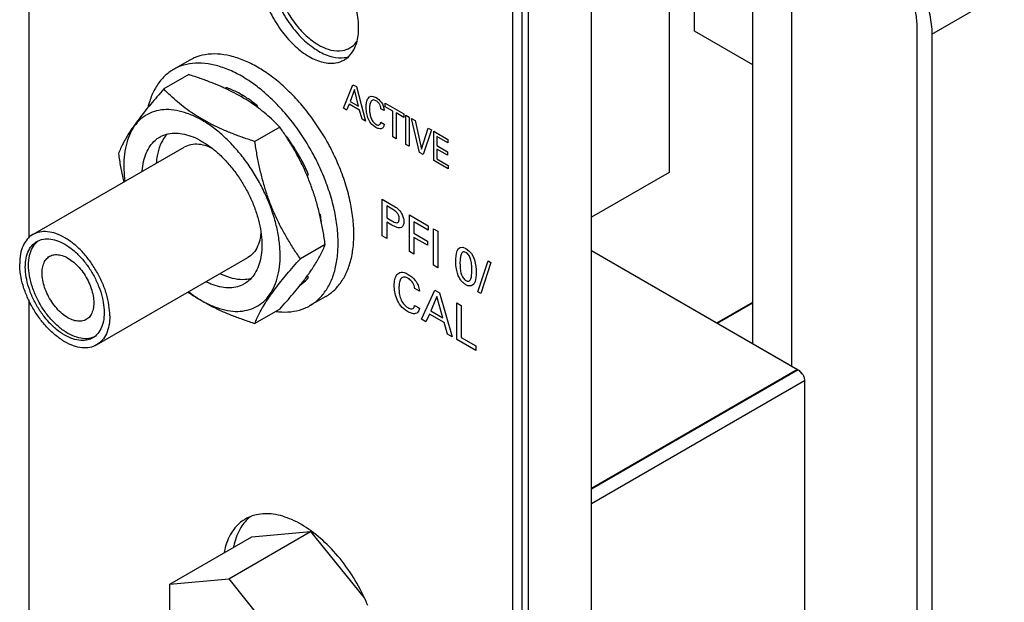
# Model space of a CAD drawing. Header units: inches. Extents: x 0 to 34, y 0 to 22.
# Tile 8 of 52: x 7.431 to 8.536, y 6.958 to 7.612. Entities that reach past the tile are written whole.
import ezdxf

# ---------------------------------------------------------------- set-up
doc = ezdxf.new("R2010")
doc.units = ezdxf.units.IN
doc.header["$LTSCALE"] = 1.87
doc.header["$MEASUREMENT"] = 0
doc.layers.get('0').update_dxf_attribs({"linetype": 'CONTINUOUS'})
doc.layers.add('DATUMCURVES', color=7, linetype='CONTINUOUS')

msp = doc.modelspace()

# ---------------------------------------------------------------- linework, layer by layer
at = {"color": 7, "linetype": 'CONTINUOUS'}
for p, q in [((7.4414, 8.4162), (7.4414, 7.3671)), ((8.0728, 4.5425), (8.0728, 8.1701)), ((8.0021, 4.5016), (8.0021, 8.1292)), ((7.995, 4.7858), (7.995, 8.1088)), ((7.9844, 4.7796), (7.9844, 8.1027)), ((8.2538, 7.2488), (8.2538, 7.9647)), ((8.2977, 7.2235), (8.2977, 7.9394)), ((8.16, 7.696), (8.16, 7.4408)), ((8.1884, 7.5994), (8.1884, 7.683)), ((8.4547, 7.596), (8.536, 7.643)), ((8.4377, 7.6058), (8.4377, 5.2365)), ((8.2538, 7.5616), (8.1884, 7.5994)), ((8.4547, 7.596), (8.4547, 5.2267)), ((7.6216, 7.5665), (7.6039, 7.5563)), ((7.621, 7.5505), (7.5931, 7.5344)), ((7.6627, 7.5361), (7.6627, 7.5345)), ((7.6804, 7.5277), (7.6804, 7.5254)), ((7.6981, 7.5137), (7.6981, 7.5156)), ((7.7231, 7.4916), (7.6952, 7.4754)), ((7.7304, 7.4815), (7.73, 7.4813)), ((7.4461, 7.3711), (7.6158, 7.4691)), ((7.7537, 7.4372), (7.7554, 7.4382)), ((8.16, 7.4408), (8.0728, 7.3905)), ((7.7688, 7.3932), (7.7677, 7.3938)), ((7.7741, 7.36), (7.7462, 7.3439)), ((8.0728, 7.3533), (8.3048, 7.2194)), ((8.0728, 7.3531), (8.3039, 7.2197)), ((7.5176, 7.2472), (7.6873, 7.3452)), ((7.7554, 7.3227), (7.7541, 7.325)), ((7.4414, 7.2979), (7.4414, 5.0932)), ((7.7746, 7.3015), (7.7569, 7.2913)), ((8.2136, 7.272), (8.2538, 7.2953)), ((8.2143, 7.2716), (8.2538, 7.2944)), ((7.7231, 7.2875), (7.6952, 7.2713)), ((8.3039, 7.2197), (8.0728, 7.0863)), ((8.3048, 7.2194), (8.0728, 7.0855)), ((8.3118, 7.2071), (8.0728, 7.0691)), ((8.3118, 7.2071), (8.3118, 5.5603)), ((7.6658, 6.9849), (7.7577, 7.038)), ((7.6916, 7.0321), (7.7577, 7.038)), ((7.7577, 7.038), (7.8176, 6.9635)), ((7.5997, 6.979), (7.6916, 7.0321)), ((7.5997, 6.979), (7.6658, 6.9849)), ((7.6658, 6.9849), (7.7319, 6.9027)), ((7.5997, 6.8909), (7.5997, 6.979))]:
    msp.add_line(p, q, dxfattribs=at)
for points, knots in [([(7.7168, 7.7028), (7.7158, 7.7023), (7.7112, 7.6992), (7.7043, 7.6904), (7.7002, 7.6749), (7.7005, 7.6566), (7.7051, 7.6367), (7.7136, 7.6167), (7.7254, 7.5981), (7.7395, 7.5824), (7.7504, 7.574), (7.756, 7.5708)], [0, 0, 0, 0, 0.020474, 0.10667, 0.206391, 0.323132, 0.454711, 0.595523, 0.738262, 0.875302, 1, 1, 1, 1]), ([(7.7162, 7.6968), (7.7138, 7.6921), (7.7108, 7.681), (7.7111, 7.6627), (7.7157, 7.6429), (7.7242, 7.6229), (7.736, 7.6043), (7.7501, 7.5885), (7.761, 7.5801), (7.7666, 7.5769)], [0, 0, 0, 0, 0.111628, 0.242309, 0.3896, 0.547225, 0.707009, 0.860412, 1, 1, 1, 1]), ([(7.7251, 7.696), (7.7237, 7.6944), (7.72, 7.6886), (7.7168, 7.6767), (7.7171, 7.6604), (7.7212, 7.6427), (7.7288, 7.6248), (7.7393, 7.6082), (7.7519, 7.5942), (7.7616, 7.5867), (7.7666, 7.5838)], [0, 0, 0, 0, 0.047982, 0.154254, 0.278664, 0.418888, 0.56895, 0.721067, 0.86711, 1, 1, 1, 1]), ([(7.8065, 7.5791), (7.8089, 7.5837), (7.8119, 7.5948), (7.8116, 7.6131), (7.807, 7.633), (7.7985, 7.653), (7.7867, 7.6716), (7.7746, 7.6851), (7.7664, 7.6919), (7.7636, 7.694)], [0, 0, 0, 0, 0.119328, 0.259023, 0.416473, 0.584971, 0.755776, 0.91976, 1, 1, 1, 1]), ([(8.4029, 7.6974), (8.4089, 7.6927), (8.4203, 7.6816), (8.4345, 7.6621), (8.4456, 7.6405), (8.4528, 7.6183), (8.4547, 7.6032), (8.4547, 7.596)], [0, 0, 0, 0, 0.196074, 0.404453, 0.614776, 0.816368, 1, 1, 1, 1]), ([(8.3999, 7.6799), (8.4043, 7.6764), (8.4126, 7.6683), (8.423, 7.6541), (8.4311, 7.6383), (8.4363, 7.6221), (8.4377, 7.6111), (8.4377, 7.6058)], [0, 0, 0, 0, 0.196074, 0.404453, 0.614776, 0.816368, 1, 1, 1, 1]), ([(7.7689, 7.5826), (7.7726, 7.5806), (7.7805, 7.5774), (7.7921, 7.5765), (7.7991, 7.5789), (7.8017, 7.5804)], [0, 0, 0, 0, 0.36633, 0.743812, 1, 1, 1, 1]), ([(7.8017, 7.5804), (7.8025, 7.5809), (7.8056, 7.5829), (7.8082, 7.5857), (7.8098, 7.588)], [0, 0, 0, 0, 0.255702, 1, 1, 1, 1]), ([(7.6981, 7.5589), (7.6931, 7.5618), (7.6832, 7.5667), (7.6681, 7.5718), (7.6535, 7.574), (7.6397, 7.5734), (7.6291, 7.5704), (7.6234, 7.5675), (7.6216, 7.5665)], [0, 0, 0, 0, 0.213689, 0.411045, 0.59288, 0.761645, 0.921565, 1, 1, 1, 1]), ([(7.756, 7.5708), (7.7609, 7.5679), (7.7706, 7.5637), (7.7846, 7.5625), (7.7924, 7.5653), (7.7953, 7.5669)], [0, 0, 0, 0, 0.411782, 0.762187, 1, 1, 1, 1]), ([(7.7666, 7.5769), (7.7715, 7.5741), (7.7808, 7.57), (7.7911, 7.569), (7.7955, 7.5696)], [0, 0, 0, 0, 0.561498, 1, 1, 1, 1]), ([(7.7953, 7.5669), (7.7962, 7.5674), (7.8003, 7.5701), (7.8036, 7.574), (7.8055, 7.5773)], [0, 0, 0, 0, 0.218814, 1, 1, 1, 1]), ([(7.6039, 7.5563), (7.6021, 7.5552), (7.5967, 7.5517), (7.5888, 7.544), (7.5814, 7.5324), (7.5774, 7.522), (7.5757, 7.5157), (7.5753, 7.5141)], [0, 0, 0, 0, 0.12044, 0.366296, 0.625743, 0.905281, 1, 1, 1, 1]), ([(7.6804, 7.5487), (7.6754, 7.5516), (7.6655, 7.5565), (7.6504, 7.5615), (7.6358, 7.5638), (7.622, 7.5632), (7.6114, 7.5602), (7.6057, 7.5573), (7.6039, 7.5563)], [0, 0, 0, 0, 0.213689, 0.411045, 0.59288, 0.761645, 0.921565, 1, 1, 1, 1]), ([(7.7746, 7.3015), (7.7764, 7.3025), (7.7817, 7.3061), (7.7896, 7.3138), (7.797, 7.3254), (7.8024, 7.3391), (7.8056, 7.3548), (7.8066, 7.3719), (7.8054, 7.3903), (7.8021, 7.4096), (7.7967, 7.4294), (7.7893, 7.4492), (7.7801, 7.4688), (7.7692, 7.4876), (7.7569, 7.5054), (7.7434, 7.5217), (7.729, 7.5363), (7.714, 7.5488), (7.7034, 7.5558), (7.6981, 7.5589)], [0, 0, 0, 0, 0.020635, 0.062756, 0.107207, 0.155099, 0.20708, 0.263363, 0.323804, 0.387982, 0.455267, 0.524874, 0.595915, 0.66744, 0.738482, 0.80809, 0.875376, 0.939557, 1, 1, 1, 1]), ([(7.6574, 7.537), (7.6537, 7.5386), (7.6459, 7.5418), (7.6338, 7.5463), (7.6253, 7.5491), (7.621, 7.5505)], [0, 0, 0, 0, 0.31153, 0.650212, 1, 1, 1, 1]), ([(7.7029, 7.5329), (7.7006, 7.5349), (7.6934, 7.5405), (7.6857, 7.5456), (7.6804, 7.5487)], [0, 0, 0, 0, 0.329762, 1, 1, 1, 1]), ([(7.5931, 7.5344), (7.5905, 7.5315), (7.5854, 7.5258), (7.5782, 7.5173), (7.5714, 7.5091), (7.5653, 7.5013), (7.5598, 7.4937), (7.555, 7.4866), (7.5508, 7.4799), (7.5474, 7.4736), (7.5445, 7.4676), (7.5428, 7.4637), (7.5421, 7.4618)], [0, 0, 0, 0, 0.131535, 0.256411, 0.375245, 0.487409, 0.592025, 0.688511, 0.776787, 0.857321, 0.931151, 1, 1, 1, 1]), ([(7.6952, 7.4754), (7.6909, 7.4768), (7.6824, 7.4796), (7.6701, 7.4842), (7.6582, 7.4891), (7.647, 7.4944), (7.6363, 7.5002), (7.6263, 7.5063), (7.6171, 7.5128), (7.6085, 7.5197), (7.6005, 7.5268), (7.5955, 7.5318), (7.5931, 7.5344)], [0, 0, 0, 0, 0.11372, 0.22383, 0.331282, 0.435995, 0.537611, 0.635875, 0.730759, 0.822504, 0.911766, 1, 1, 1, 1]), ([(7.68, 7.5256), (7.6765, 7.5276), (7.6692, 7.5315), (7.6618, 7.535), (7.658, 7.5367)], [0, 0, 0, 0, 0.492494, 1, 1, 1, 1]), ([(7.6981, 7.5156), (7.6943, 7.5187), (7.6867, 7.5243), (7.6748, 7.5312), (7.6667, 7.5347), (7.6627, 7.5361)], [0, 0, 0, 0, 0.35488, 0.688687, 1, 1, 1, 1]), ([(7.7231, 7.4916), (7.7207, 7.4941), (7.7157, 7.4991), (7.7077, 7.5062), (7.6992, 7.5131), (7.6901, 7.5195), (7.6837, 7.5234), (7.6806, 7.5253)], [0, 0, 0, 0, 0.193185, 0.388623, 0.589495, 0.79724, 1, 1, 1, 1]), ([(7.7569, 7.2913), (7.7587, 7.2923), (7.764, 7.2959), (7.7719, 7.3035), (7.7794, 7.3152), (7.7847, 7.3289), (7.7879, 7.3445), (7.7889, 7.3617), (7.7878, 7.3801), (7.7844, 7.3994), (7.779, 7.4192), (7.7716, 7.439), (7.7624, 7.4585), (7.7515, 7.4774), (7.7392, 7.4952), (7.7257, 7.5115), (7.7159, 7.5214), (7.7109, 7.526)], [0, 0, 0, 0, 0.023572, 0.071691, 0.12247, 0.17718, 0.236561, 0.300857, 0.369903, 0.443218, 0.520081, 0.599598, 0.680753, 0.762461, 0.843617, 0.923134, 1, 1, 1, 1]), ([(7.6797, 7.4604), (7.6761, 7.4648), (7.6687, 7.4732), (7.6569, 7.4845), (7.6446, 7.4941), (7.6321, 7.5017), (7.6197, 7.5072), (7.6075, 7.5106), (7.5959, 7.5116), (7.585, 7.5103), (7.5751, 7.5067), (7.5665, 7.5007), (7.5594, 7.4926), (7.554, 7.4825), (7.5502, 7.4709), (7.5482, 7.4577), (7.548, 7.4442), (7.5488, 7.4351), (7.5494, 7.4308)], [0, 0, 0, 0, 0.082305, 0.161509, 0.236729, 0.307288, 0.372784, 0.433175, 0.488881, 0.540858, 0.59061, 0.640029, 0.691071, 0.745397, 0.804152, 0.867927, 0.936824, 1, 1, 1, 1]), ([(7.5688, 7.4419), (7.5688, 7.4421), (7.5691, 7.4459), (7.57, 7.4529), (7.5729, 7.4624), (7.5773, 7.4705), (7.5825, 7.4764), (7.5865, 7.4793), (7.5883, 7.4803)], [0, 0, 0, 0, 0.013109, 0.252032, 0.471335, 0.673272, 0.862453, 1, 1, 1, 1]), ([(7.5883, 7.4803), (7.5889, 7.4807), (7.592, 7.4823), (7.5981, 7.4844), (7.6069, 7.4851), (7.6164, 7.4838), (7.6262, 7.4807), (7.6326, 7.4775), (7.6358, 7.4756)], [0, 0, 0, 0, 0.041003, 0.207311, 0.382232, 0.570946, 0.776516, 1, 1, 1, 1]), ([(7.7537, 7.4372), (7.7529, 7.4393), (7.7501, 7.4457), (7.745, 7.4561), (7.7382, 7.4683), (7.7331, 7.4766), (7.7303, 7.4809), (7.7301, 7.4813)], [0, 0, 0, 0, 0.136109, 0.416476, 0.693969, 0.969604, 1, 1, 1, 1]), ([(7.7554, 7.4382), (7.7532, 7.4433), (7.7484, 7.4534), (7.74, 7.4678), (7.7337, 7.4771), (7.7304, 7.4815)], [0, 0, 0, 0, 0.332689, 0.667309, 1, 1, 1, 1]), ([(7.5889, 7.4713), (7.5873, 7.4675), (7.5855, 7.4608), (7.5847, 7.454), (7.5845, 7.4512)], [0, 0, 0, 0, 0.594557, 1, 1, 1, 1]), ([(7.6481, 7.4674), (7.646, 7.4684), (7.6409, 7.4706), (7.6326, 7.4726), (7.6236, 7.4724), (7.6182, 7.4704), (7.6158, 7.4691)], [0, 0, 0, 0, 0.206114, 0.495896, 0.756535, 1, 1, 1, 1]), ([(7.6358, 7.4756), (7.6393, 7.4736), (7.6462, 7.469), (7.6559, 7.4608), (7.6652, 7.4511), (7.6739, 7.4403), (7.6817, 7.4286), (7.6885, 7.4162), (7.6942, 7.4034), (7.6985, 7.3905), (7.7015, 7.3778), (7.703, 7.3655), (7.7031, 7.3539), (7.7017, 7.3432), (7.6987, 7.3337), (7.6944, 7.3256), (7.6891, 7.3197), (7.6851, 7.3168), (7.6833, 7.3158)], [0, 0, 0, 0, 0.063419, 0.13091, 0.201734, 0.274971, 0.349587, 0.424482, 0.498542, 0.570695, 0.639956, 0.705487, 0.766665, 0.823155, 0.875005, 0.92275, 0.967479, 1, 1, 1, 1]), ([(7.7462, 7.3439), (7.7435, 7.3477), (7.7383, 7.3554), (7.7311, 7.3672), (7.7243, 7.3794), (7.7181, 7.392), (7.7126, 7.4051), (7.7078, 7.4186), (7.7037, 7.4324), (7.7003, 7.4465), (7.6974, 7.4609), (7.6959, 7.4705), (7.6952, 7.4754)], [0, 0, 0, 0, 0.097551, 0.194509, 0.292119, 0.390741, 0.490364, 0.590844, 0.691981, 0.793613, 0.895912, 1, 1, 1, 1]), ([(7.5421, 7.4618), (7.5428, 7.4569), (7.5443, 7.4472), (7.5465, 7.4366), (7.5477, 7.4309), (7.548, 7.4299)], [0, 0, 0, 0, 0.45768, 0.907494, 1, 1, 1, 1]), ([(7.621, 7.3068), (7.6231, 7.3052), (7.6292, 7.3007), (7.6395, 7.2944), (7.652, 7.2889), (7.6641, 7.2855), (7.6758, 7.2845), (7.6866, 7.2858), (7.6965, 7.2894), (7.7051, 7.2954), (7.7122, 7.3035), (7.7177, 7.3136), (7.7214, 7.3252), (7.7235, 7.3384), (7.7237, 7.3526), (7.7221, 7.3678), (7.7189, 7.3836), (7.7139, 7.3997), (7.7074, 7.4157), (7.6995, 7.4314), (7.6903, 7.4464), (7.6833, 7.4559), (7.6797, 7.4604)], [0, 0, 0, 0, 0.02965, 0.083483, 0.133453, 0.179529, 0.222029, 0.261685, 0.299643, 0.337347, 0.37629, 0.417738, 0.462565, 0.511222, 0.563787, 0.620037, 0.679519, 0.741606, 0.805547, 0.870511, 0.935622, 1, 1, 1, 1]), ([(7.7741, 7.36), (7.7734, 7.3649), (7.7719, 7.3746), (7.769, 7.389), (7.7656, 7.4031), (7.7615, 7.4169), (7.7574, 7.4282), (7.7547, 7.4349), (7.7537, 7.4372)], [0, 0, 0, 0, 0.185414, 0.367641, 0.54868, 0.728838, 0.907825, 1, 1, 1, 1]), ([(7.4461, 7.3711), (7.4437, 7.3697), (7.4393, 7.366), (7.4346, 7.3583), (7.4318, 7.3489), (7.4313, 7.342), (7.4313, 7.3383)], [0, 0, 0, 0, 0.217736, 0.450925, 0.710186, 1, 1, 1, 1]), ([(7.5324, 7.28), (7.5324, 7.284), (7.5317, 7.2923), (7.5288, 7.3048), (7.5241, 7.3175), (7.5178, 7.3299), (7.5102, 7.3415), (7.5016, 7.3519), (7.4922, 7.3607), (7.4823, 7.3676), (7.4725, 7.3723), (7.4629, 7.3746), (7.4539, 7.3744), (7.4485, 7.3724), (7.4461, 7.3711)], [0, 0, 0, 0, 0.084108, 0.17486, 0.270387, 0.3684, 0.466414, 0.561942, 0.652697, 0.736808, 0.813078, 0.881308, 0.942676, 1, 1, 1, 1]), ([(7.702, 7.3739), (7.7018, 7.3716), (7.7012, 7.3661), (7.6988, 7.358), (7.6941, 7.3503), (7.6897, 7.3466), (7.6873, 7.3452)], [0, 0, 0, 0, 0.203579, 0.494321, 0.755825, 1, 1, 1, 1]), ([(7.4819, 7.2581), (7.4786, 7.26), (7.4722, 7.2645), (7.4635, 7.2729), (7.4556, 7.2828), (7.4488, 7.2938), (7.4434, 7.3055), (7.4396, 7.3173), (7.4376, 7.3288), (7.4375, 7.3395), (7.4393, 7.349), (7.4431, 7.3568), (7.4473, 7.3612), (7.4501, 7.363), (7.4506, 7.3633)], [0, 0, 0, 0, 0.089982, 0.187397, 0.289916, 0.394706, 0.498733, 0.599028, 0.692971, 0.778608, 0.855041, 0.922928, 0.984946, 1, 1, 1, 1]), ([(7.4854, 7.2602), (7.4819, 7.2622), (7.4751, 7.2671), (7.4658, 7.2762), (7.4575, 7.2871), (7.4506, 7.2991), (7.4454, 7.3117), (7.442, 7.3243), (7.4408, 7.3363), (7.4418, 7.3471), (7.445, 7.3562), (7.4487, 7.3611), (7.4508, 7.363)], [0, 0, 0, 0, 0.099961, 0.208564, 0.322766, 0.4389, 0.553101, 0.661702, 0.761658, 0.851048, 0.929711, 1, 1, 1, 1]), ([(7.4506, 7.3633), (7.4523, 7.3642), (7.4566, 7.366), (7.4642, 7.3665), (7.4731, 7.3646), (7.4789, 7.3619), (7.4819, 7.3602)], [0, 0, 0, 0, 0.173516, 0.418536, 0.691973, 1, 1, 1, 1]), ([(7.4819, 7.3602), (7.4851, 7.3583), (7.4915, 7.3538), (7.5002, 7.3454), (7.5081, 7.3355), (7.5149, 7.3245), (7.5203, 7.3128), (7.5241, 7.301), (7.5261, 7.2895), (7.5262, 7.2788), (7.5244, 7.2693), (7.5206, 7.2615), (7.5164, 7.2571), (7.5137, 7.2553), (7.5131, 7.255)], [0, 0, 0, 0, 0.089982, 0.187397, 0.289916, 0.394706, 0.498733, 0.599028, 0.692971, 0.778608, 0.855041, 0.922928, 0.984946, 1, 1, 1, 1]), ([(7.7671, 7.345), (7.7677, 7.3462), (7.7693, 7.3492), (7.7718, 7.3542), (7.7734, 7.3581), (7.7741, 7.36)], [0, 0, 0, 0, 0.233191, 0.629983, 1, 1, 1, 1]), ([(7.4854, 7.2777), (7.4831, 7.279), (7.4786, 7.2823), (7.4726, 7.2883), (7.4671, 7.2954), (7.4626, 7.3033), (7.4591, 7.3115), (7.457, 7.3198), (7.4562, 7.3276), (7.4568, 7.3347), (7.4589, 7.3407), (7.4619, 7.3446), (7.4641, 7.3462), (7.4649, 7.3467)], [0, 0, 0, 0, 0.096719, 0.201801, 0.3123, 0.424669, 0.535167, 0.640246, 0.736962, 0.823453, 0.899565, 0.967575, 1, 1, 1, 1]), ([(7.4649, 7.3467), (7.4657, 7.3471), (7.4682, 7.3483), (7.4731, 7.3489), (7.4793, 7.3477), (7.4834, 7.3458), (7.4854, 7.3447)], [0, 0, 0, 0, 0.123348, 0.381877, 0.671212, 1, 1, 1, 1]), ([(7.5176, 7.2472), (7.5152, 7.2459), (7.5098, 7.2439), (7.5008, 7.2437), (7.4912, 7.246), (7.4814, 7.2507), (7.4716, 7.2576), (7.4622, 7.2664), (7.4535, 7.2768), (7.4459, 7.2884), (7.4396, 7.3008), (7.4349, 7.3135), (7.432, 7.326), (7.4313, 7.3343), (7.4313, 7.3383)], [0, 0, 0, 0, 0.057324, 0.118692, 0.186922, 0.263192, 0.347303, 0.438058, 0.533586, 0.6316, 0.729613, 0.82514, 0.915892, 1, 1, 1, 1]), ([(7.4854, 7.3447), (7.4877, 7.3433), (7.4922, 7.3401), (7.4982, 7.3341), (7.5037, 7.327), (7.5082, 7.3191), (7.5117, 7.3108), (7.5138, 7.3026), (7.5146, 7.2947), (7.514, 7.2876), (7.5119, 7.2816), (7.5089, 7.2777), (7.5067, 7.2761), (7.5059, 7.2757)], [0, 0, 0, 0, 0.096719, 0.201801, 0.3123, 0.424669, 0.535167, 0.640246, 0.736962, 0.823453, 0.899565, 0.967575, 1, 1, 1, 1]), ([(7.6952, 7.2713), (7.6959, 7.2732), (7.6975, 7.2771), (7.7004, 7.2831), (7.7039, 7.2894), (7.7081, 7.2962), (7.7129, 7.3033), (7.7184, 7.3108), (7.7245, 7.3187), (7.7313, 7.3268), (7.7385, 7.3353), (7.7436, 7.341), (7.7462, 7.3439)], [0, 0, 0, 0, 0.068849, 0.142679, 0.223213, 0.311489, 0.407975, 0.512591, 0.624755, 0.743589, 0.868465, 1, 1, 1, 1]), ([(7.7593, 7.3324), (7.76, 7.3334), (7.762, 7.3365), (7.7639, 7.3396), (7.7652, 7.3417)], [0, 0, 0, 0, 0.334419, 1, 1, 1, 1]), ([(7.6904, 7.3214), (7.6875, 7.3207), (7.6806, 7.32), (7.6694, 7.3216), (7.6611, 7.3247), (7.6567, 7.3268), (7.6561, 7.3271)], [0, 0, 0, 0, 0.2534, 0.582586, 0.9485, 1, 1, 1, 1]), ([(7.7488, 7.3179), (7.7495, 7.3188), (7.7513, 7.3212), (7.7531, 7.3236), (7.7541, 7.325)], [0, 0, 0, 0, 0.40982, 1, 1, 1, 1]), ([(7.7541, 7.325), (7.7549, 7.3261), (7.7567, 7.3285), (7.7584, 7.331), (7.7593, 7.3324)], [0, 0, 0, 0, 0.454223, 1, 1, 1, 1]), ([(7.6833, 7.3158), (7.6827, 7.3154), (7.6797, 7.3138), (7.6736, 7.3117), (7.6647, 7.311), (7.6553, 7.3123), (7.6471, 7.3149), (7.6422, 7.3171), (7.6404, 7.318)], [0, 0, 0, 0, 0.045785, 0.231485, 0.426803, 0.637522, 0.867062, 1, 1, 1, 1]), ([(7.7464, 7.3148), (7.747, 7.3152), (7.7503, 7.3175), (7.7533, 7.3202), (7.7554, 7.3227)], [0, 0, 0, 0, 0.179509, 1, 1, 1, 1]), ([(7.6203, 7.3065), (7.6223, 7.3051), (7.6275, 7.3015), (7.6363, 7.2961), (7.647, 7.2903), (7.6582, 7.285), (7.6701, 7.2801), (7.6824, 7.2755), (7.6909, 7.2727), (7.6952, 7.2713)], [0, 0, 0, 0, 0.087182, 0.228243, 0.374116, 0.524435, 0.678686, 0.836751, 1, 1, 1, 1]), ([(7.7231, 7.2875), (7.7257, 7.2904), (7.7308, 7.2961), (7.738, 7.3045), (7.7427, 7.3101), (7.7449, 7.3129)], [0, 0, 0, 0, 0.35053, 0.683315, 1, 1, 1, 1]), ([(7.719, 7.2848), (7.7211, 7.2845), (7.7277, 7.2839), (7.7387, 7.2844), (7.7493, 7.2874), (7.7551, 7.2902), (7.7569, 7.2913)], [0, 0, 0, 0, 0.162231, 0.509514, 0.838598, 1, 1, 1, 1]), ([(7.5324, 7.28), (7.5324, 7.2763), (7.5319, 7.2694), (7.5291, 7.26), (7.5244, 7.2523), (7.52, 7.2486), (7.5176, 7.2472)], [0, 0, 0, 0, 0.289814, 0.549075, 0.782264, 1, 1, 1, 1]), ([(7.5059, 7.2757), (7.5051, 7.2752), (7.5026, 7.2741), (7.4977, 7.2735), (7.4915, 7.2747), (7.4874, 7.2765), (7.4854, 7.2777)], [0, 0, 0, 0, 0.123348, 0.381877, 0.671212, 1, 1, 1, 1]), ([(7.5131, 7.255), (7.5115, 7.2541), (7.5072, 7.2523), (7.4995, 7.2518), (7.4906, 7.2537), (7.4848, 7.2564), (7.4819, 7.2581)], [0, 0, 0, 0, 0.173516, 0.418536, 0.691973, 1, 1, 1, 1]), ([(7.5129, 7.2554), (7.5103, 7.2545), (7.5042, 7.2537), (7.4947, 7.2555), (7.4885, 7.2584), (7.4854, 7.2602)], [0, 0, 0, 0, 0.294953, 0.624976, 1, 1, 1, 1]), ([(8.3039, 7.2197), (8.3044, 7.2194), (8.3053, 7.2187), (8.3062, 7.218), (8.3066, 7.2175)], [0, 0, 0, 0, 0.481003, 1, 1, 1, 1]), ([(8.3061, 7.2184), (8.3066, 7.218), (8.3075, 7.2172), (8.3083, 7.2162), (8.3087, 7.2157)], [0, 0, 0, 0, 0.487189, 1, 1, 1, 1]), ([(8.3066, 7.2175), (8.307, 7.2171), (8.3079, 7.2161), (8.3086, 7.215), (8.3089, 7.2144)], [0, 0, 0, 0, 0.493578, 1, 1, 1, 1]), ([(8.3087, 7.2157), (8.3091, 7.2152), (8.3098, 7.2141), (8.3104, 7.213), (8.3106, 7.2124)], [0, 0, 0, 0, 0.500001, 1, 1, 1, 1]), ([(8.3106, 7.2124), (8.3109, 7.2118), (8.3113, 7.2106), (8.3117, 7.2089), (8.3118, 7.2077), (8.3118, 7.2071)], [0, 0, 0, 0, 0.353295, 0.688935, 1, 1, 1, 1]), ([(7.6846, 7.0519), (7.6834, 7.0512), (7.6771, 7.0472), (7.6675, 7.0363), (7.6625, 7.0232), (7.6608, 7.0155), (7.6606, 7.0144)], [0, 0, 0, 0, 0.094531, 0.487349, 0.927463, 1, 1, 1, 1]), ([(7.7582, 7.0386), (7.7581, 7.0387), (7.7513, 7.0436), (7.7378, 7.0516), (7.7169, 7.0582), (7.6986, 7.058), (7.6884, 7.0541), (7.6846, 7.0519)], [0, 0, 0, 0, 0.006887, 0.319449, 0.593299, 0.833074, 1, 1, 1, 1]), ([(7.6795, 7.0425), (7.6759, 7.0367), (7.6731, 7.0293), (7.6714, 7.0217), (7.6712, 7.0206)], [0, 0, 0, 0, 0.858506, 1, 1, 1, 1]), ([(7.8219, 6.9549), (7.8194, 6.9611), (7.8122, 6.9763), (7.7981, 6.9989), (7.7796, 7.021), (7.7655, 7.0333), (7.7582, 7.0386)], [0, 0, 0, 0, 0.190366, 0.473382, 0.748256, 1, 1, 1, 1])]:
    msp.add_open_spline(points, degree=3, knots=knots, dxfattribs=at)
for points in [[(7.7666, 7.5838), (7.7674, 7.5834), (7.7682, 7.583), (7.7689, 7.5826)], [(7.8055, 7.5773), (7.8059, 7.5779), (7.8062, 7.5785), (7.8065, 7.5791)], [(7.7955, 7.5696), (7.7959, 7.5696), (7.7963, 7.5697), (7.7967, 7.5697)], [(7.7967, 7.5697), (7.7977, 7.5699), (7.7988, 7.5702), (7.7999, 7.5705)], [(7.658, 7.5367), (7.6578, 7.5368), (7.6576, 7.5369), (7.6574, 7.537)], [(7.6806, 7.5253), (7.6804, 7.5254), (7.6802, 7.5255), (7.68, 7.5256)], [(7.7091, 7.5276), (7.7071, 7.5294), (7.705, 7.5312), (7.7029, 7.5329)], [(7.7109, 7.526), (7.7103, 7.5266), (7.7097, 7.5271), (7.7091, 7.5276)], [(7.7301, 7.4813), (7.7278, 7.4848), (7.7255, 7.4882), (7.7231, 7.4916)], [(7.5944, 7.4809), (7.5922, 7.478), (7.5903, 7.4747), (7.5889, 7.4713)], [(7.5972, 7.4841), (7.5962, 7.4831), (7.5953, 7.482), (7.5944, 7.4809)], [(7.7698, 7.3854), (7.7695, 7.388), (7.7692, 7.3906), (7.7688, 7.3932)], [(7.4508, 7.363), (7.4513, 7.3633), (7.4517, 7.3637), (7.4521, 7.364)], [(7.7652, 7.3417), (7.7653, 7.3418), (7.7653, 7.342), (7.7654, 7.3422)], [(7.7654, 7.3422), (7.766, 7.3431), (7.7665, 7.3441), (7.7671, 7.345)], [(7.7449, 7.3129), (7.7462, 7.3145), (7.7475, 7.3162), (7.7488, 7.3179)], [(7.7496, 7.3188), (7.7505, 7.319), (7.7514, 7.3192), (7.7523, 7.3195)], [(7.515, 7.2562), (7.5143, 7.2559), (7.5136, 7.2556), (7.5129, 7.2554)], [(8.3048, 7.2194), (8.3053, 7.2191), (8.3057, 7.2188), (8.3061, 7.2184)], [(7.6898, 7.0544), (7.6857, 7.051), (7.6822, 7.0469), (7.6795, 7.0425)]]:
    msp.add_open_spline(points, degree=3, dxfattribs=at)
at = {"layer": 'DATUMCURVES', "color": 40, "linetype": 'CONTINUOUS'}
for points in [[(7.7945, 7.5127, 2.8006), (7.7945, 7.5127, 2.8006), (7.8052, 7.5392, 2.8325), (7.8052, 7.5392, 2.8325)], [(7.8052, 7.5392, 2.8325), (7.8052, 7.5392, 2.8325), (7.809, 7.5371, 2.8356), (7.809, 7.5371, 2.8356)], [(7.809, 7.5371, 2.8356), (7.809, 7.5371, 2.8356), (7.8193, 7.4983, 2.8209), (7.8193, 7.4983, 2.8209)], [(7.8069, 7.5337, 2.8308), (7.8069, 7.5337, 2.8308), (7.802, 7.5205, 2.8154), (7.802, 7.5205, 2.8154)], [(7.8116, 7.515, 2.8232), (7.8116, 7.515, 2.8232), (7.8069, 7.5337, 2.8308), (7.8069, 7.5337, 2.8308)], [(7.7981, 7.5106, 2.8036), (7.7981, 7.5106, 2.8036), (7.7945, 7.5127, 2.8006), (7.7945, 7.5127, 2.8006)], [(7.8009, 7.5175, 2.8118), (7.8009, 7.5175, 2.8118), (7.7981, 7.5106, 2.8036), (7.7981, 7.5106, 2.8036)], [(7.8127, 7.5107, 2.8215), (7.8127, 7.5107, 2.8215), (7.8009, 7.5175, 2.8118), (7.8009, 7.5175, 2.8118)], [(7.802, 7.5205, 2.8154), (7.802, 7.5205, 2.8154), (7.8116, 7.515, 2.8232), (7.8116, 7.515, 2.8232)], [(7.8404, 7.5101, 2.855), (7.8404, 7.5101, 2.855), (7.8366, 7.5123, 2.8519), (7.8366, 7.5123, 2.8519)], [(7.8415, 7.5144, 2.8594), (7.8415, 7.5144, 2.8594), (7.8415, 7.5183, 2.8622), (7.8415, 7.5183, 2.8622)], [(7.8415, 7.5183, 2.8622), (7.8415, 7.5183, 2.8622), (7.8621, 7.5064, 2.879), (7.8621, 7.5064, 2.879)], [(7.8501, 7.5095, 2.8664), (7.8501, 7.5095, 2.8664), (7.8415, 7.5144, 2.8594), (7.8415, 7.5144, 2.8594)], [(7.8155, 7.5006, 2.8177), (7.8155, 7.5006, 2.8177), (7.8127, 7.5107, 2.8215), (7.8127, 7.5107, 2.8215)], [(7.8501, 7.4806, 2.846), (7.8501, 7.4806, 2.846), (7.8501, 7.5095, 2.8664), (7.8501, 7.5095, 2.8664)], [(7.8621, 7.5025, 2.8763), (7.8621, 7.5025, 2.8763), (7.8536, 7.5075, 2.8693), (7.8536, 7.5075, 2.8693)], [(7.8536, 7.5075, 2.8693), (7.8536, 7.5075, 2.8693), (7.8536, 7.4786, 2.8488), (7.8536, 7.4786, 2.8488)], [(7.8621, 7.5064, 2.879), (7.8621, 7.5064, 2.879), (7.8621, 7.5025, 2.8763), (7.8621, 7.5025, 2.8763)], [(7.8646, 7.5049, 2.881), (7.8646, 7.5049, 2.881), (7.8681, 7.5029, 2.8839), (7.8681, 7.5029, 2.8839)], [(7.8646, 7.4722, 2.8579), (7.8646, 7.4722, 2.8579), (7.8646, 7.5049, 2.881), (7.8646, 7.5049, 2.881)], [(7.8681, 7.5029, 2.8839), (7.8681, 7.5029, 2.8839), (7.8681, 7.4702, 2.8607), (7.8681, 7.4702, 2.8607)], [(7.88, 7.4633, 2.8704), (7.88, 7.4633, 2.8704), (7.8709, 7.5013, 2.8862), (7.8709, 7.5013, 2.8862)], [(7.8709, 7.5013, 2.8862), (7.8709, 7.5013, 2.8862), (7.8749, 7.499, 2.8894), (7.8749, 7.499, 2.8894)], [(7.8193, 7.4983, 2.8209), (7.8193, 7.4983, 2.8209), (7.8155, 7.5006, 2.8177), (7.8155, 7.5006, 2.8177)], [(7.8364, 7.4971, 2.8409), (7.8364, 7.4971, 2.8409), (7.8403, 7.4948, 2.8441), (7.8403, 7.4948, 2.8441)], [(7.8749, 7.499, 2.8894), (7.8749, 7.499, 2.8894), (7.8821, 7.4668, 2.8755), (7.8821, 7.4668, 2.8755)], [(7.8821, 7.4668, 2.8755), (7.8821, 7.4668, 2.8755), (7.8897, 7.4904, 2.9015), (7.8897, 7.4904, 2.9015)], [(7.8897, 7.4904, 2.9015), (7.8897, 7.4904, 2.9015), (7.8933, 7.4884, 2.9045), (7.8933, 7.4884, 2.9045)], [(7.8536, 7.4786, 2.8488), (7.8536, 7.4786, 2.8488), (7.8501, 7.4806, 2.846), (7.8501, 7.4806, 2.846)], [(7.8933, 7.4884, 2.9045), (7.8933, 7.4884, 2.9045), (7.8839, 7.461, 2.8736), (7.8839, 7.461, 2.8736)], [(7.8958, 7.4869, 2.9065), (7.8958, 7.4869, 2.9065), (7.9118, 7.4777, 2.9196), (7.9118, 7.4777, 2.9196)], [(7.8958, 7.4542, 2.8833), (7.8958, 7.4542, 2.8833), (7.8958, 7.4869, 2.9065), (7.8958, 7.4869, 2.9065)], [(7.9118, 7.4738, 2.9168), (7.9118, 7.4738, 2.9168), (7.8994, 7.481, 2.9067), (7.8994, 7.481, 2.9067)], [(7.8994, 7.481, 2.9067), (7.8994, 7.481, 2.9067), (7.8994, 7.4708, 2.8994), (7.8994, 7.4708, 2.8994)], [(7.8681, 7.4702, 2.8607), (7.8681, 7.4702, 2.8607), (7.8646, 7.4722, 2.8579), (7.8646, 7.4722, 2.8579)], [(7.8994, 7.4708, 2.8994), (7.8994, 7.4708, 2.8994), (7.9112, 7.464, 2.9091), (7.9112, 7.464, 2.9091)], [(7.9118, 7.4777, 2.9196), (7.9118, 7.4777, 2.9196), (7.9118, 7.4738, 2.9168), (7.9118, 7.4738, 2.9168)], [(7.8839, 7.461, 2.8736), (7.8839, 7.461, 2.8736), (7.88, 7.4633, 2.8704), (7.88, 7.4633, 2.8704)], [(7.9112, 7.4601, 2.9064), (7.9112, 7.4601, 2.9064), (7.8994, 7.467, 2.8968), (7.8994, 7.467, 2.8968)], [(7.8994, 7.467, 2.8968), (7.8994, 7.467, 2.8968), (7.8994, 7.4561, 2.8891), (7.8994, 7.4561, 2.8891)], [(7.9112, 7.464, 2.9091), (7.9112, 7.464, 2.9091), (7.9112, 7.4601, 2.9064), (7.9112, 7.4601, 2.9064)], [(7.9121, 7.4448, 2.8966), (7.9121, 7.4448, 2.8966), (7.8958, 7.4542, 2.8833), (7.8958, 7.4542, 2.8833)], [(7.8994, 7.4561, 2.8891), (7.8994, 7.4561, 2.8891), (7.9121, 7.4487, 2.8995), (7.9121, 7.4487, 2.8995)], [(7.9121, 7.4487, 2.8995), (7.9121, 7.4487, 2.8995), (7.9121, 7.4448, 2.8966), (7.9121, 7.4448, 2.8966)], [(7.8381, 7.4106, 2.7819), (7.8381, 7.4106, 2.7819), (7.85, 7.4037, 2.7916), (7.85, 7.4037, 2.7916)], [(7.8381, 7.3697, 2.7529), (7.8381, 7.3697, 2.7529), (7.8381, 7.4106, 2.7819), (7.8381, 7.4106, 2.7819)], [(7.8499, 7.3992, 2.7882), (7.8499, 7.3992, 2.7882), (7.8431, 7.4032, 2.7826), (7.8431, 7.4032, 2.7826)], [(7.8431, 7.4032, 2.7826), (7.8431, 7.4032, 2.7826), (7.8431, 7.3898, 2.7732), (7.8431, 7.3898, 2.7732)], [(7.8685, 7.3931, 2.8067), (7.8685, 7.3931, 2.8067), (7.8896, 7.3809, 2.8239), (7.8896, 7.3809, 2.8239)], [(7.8685, 7.3521, 2.7777), (7.8685, 7.3521, 2.7777), (7.8685, 7.3931, 2.8067), (7.8685, 7.3931, 2.8067)], [(7.8431, 7.3898, 2.7732), (7.8431, 7.3898, 2.7732), (7.8489, 7.3864, 2.7779), (7.8489, 7.3864, 2.7779)], [(7.8488, 7.3817, 2.7745), (7.8488, 7.3817, 2.7745), (7.8431, 7.385, 2.7698), (7.8431, 7.385, 2.7698)], [(7.8431, 7.385, 2.7698), (7.8431, 7.385, 2.7698), (7.8431, 7.3668, 2.7569), (7.8431, 7.3668, 2.7569)], [(7.8896, 7.3761, 2.8205), (7.8896, 7.3761, 2.8205), (7.8735, 7.3854, 2.8073), (7.8735, 7.3854, 2.8073)], [(7.8735, 7.3854, 2.8073), (7.8735, 7.3854, 2.8073), (7.8735, 7.3726, 2.7983), (7.8735, 7.3726, 2.7983)], [(7.8896, 7.3809, 2.8239), (7.8896, 7.3809, 2.8239), (7.8896, 7.3761, 2.8205), (7.8896, 7.3761, 2.8205)], [(7.8431, 7.3668, 2.7569), (7.8431, 7.3668, 2.7569), (7.8381, 7.3697, 2.7529), (7.8381, 7.3697, 2.7529)], [(7.8735, 7.3726, 2.7983), (7.8735, 7.3726, 2.7983), (7.8887, 7.3638, 2.8107), (7.8887, 7.3638, 2.8107)], [(7.8954, 7.3775, 2.8287), (7.8954, 7.3775, 2.8287), (7.9004, 7.3747, 2.8327), (7.9004, 7.3747, 2.8327)], [(7.8954, 7.3366, 2.7997), (7.8954, 7.3366, 2.7997), (7.8954, 7.3775, 2.8287), (7.8954, 7.3775, 2.8287)], [(7.9004, 7.3747, 2.8327), (7.9004, 7.3747, 2.8327), (7.9004, 7.3337, 2.8037), (7.9004, 7.3337, 2.8037)], [(7.8887, 7.3591, 2.8073), (7.8887, 7.3591, 2.8073), (7.8735, 7.3678, 2.7949), (7.8735, 7.3678, 2.7949)], [(7.8735, 7.3678, 2.7949), (7.8735, 7.3678, 2.7949), (7.8735, 7.3492, 2.7818), (7.8735, 7.3492, 2.7818)], [(7.8887, 7.3638, 2.8107), (7.8887, 7.3638, 2.8107), (7.8887, 7.3591, 2.8073), (7.8887, 7.3591, 2.8073)], [(7.9206, 7.3412, 2.8338), (7.9206, 7.3471, 2.8379), (7.9212, 7.3617, 2.849), (7.932, 7.3555, 2.8579)], [(7.8735, 7.3492, 2.7818), (7.8735, 7.3492, 2.7818), (7.8685, 7.3521, 2.7777), (7.8685, 7.3521, 2.7777)], [(7.932, 7.3555, 2.8579), (7.9421, 7.3496, 2.8662), (7.9434, 7.3363, 2.8583), (7.9434, 7.329, 2.853)], [(7.9004, 7.3337, 2.8037), (7.9004, 7.3337, 2.8037), (7.8954, 7.3366, 2.7997), (7.8954, 7.3366, 2.7997)], [(7.9228, 7.3265, 2.8261), (7.9217, 7.3298, 2.827), (7.9206, 7.3342, 2.8288), (7.9206, 7.3412, 2.8338)], [(7.9453, 7.3069, 2.8398), (7.9453, 7.3069, 2.8398), (7.9568, 7.3416, 2.8784), (7.9568, 7.3416, 2.8784)], [(7.96, 7.3397, 2.881), (7.96, 7.3397, 2.881), (7.9485, 7.305, 2.8424), (7.9485, 7.305, 2.8424)], [(7.9568, 7.3416, 2.8784), (7.9568, 7.3416, 2.8784), (7.96, 7.3397, 2.881), (7.96, 7.3397, 2.881)], [(7.8798, 7.3075, 2.7599), (7.8798, 7.3075, 2.7599), (7.8745, 7.3105, 2.7557), (7.8745, 7.3105, 2.7557)], [(7.882, 7.2763, 2.7407), (7.882, 7.2763, 2.7407), (7.897, 7.3086, 2.7818), (7.897, 7.3086, 2.7818)], [(7.897, 7.3086, 2.7818), (7.897, 7.3086, 2.7818), (7.9022, 7.3056, 2.7861), (7.9022, 7.3056, 2.7861)], [(7.9022, 7.3056, 2.7861), (7.9022, 7.3056, 2.7861), (7.9166, 7.2563, 2.7688), (7.9166, 7.2563, 2.7688)], [(7.9485, 7.305, 2.8424), (7.9485, 7.305, 2.8424), (7.9453, 7.3069, 2.8398), (7.9453, 7.3069, 2.8398)], [(7.8743, 7.2915, 2.7419), (7.8743, 7.2915, 2.7419), (7.8797, 7.2884, 2.7463), (7.8797, 7.2884, 2.7463)], [(7.8994, 7.3016, 2.7798), (7.8994, 7.3016, 2.7798), (7.8925, 7.2855, 2.76), (7.8925, 7.2855, 2.76)], [(7.9059, 7.2777, 2.7709), (7.9059, 7.2777, 2.7709), (7.8994, 7.3016, 2.7798), (7.8994, 7.3016, 2.7798)], [(7.9216, 7.2943, 2.8019), (7.9216, 7.2943, 2.8019), (7.9265, 7.2915, 2.8059), (7.9265, 7.2915, 2.8059)], [(7.9216, 7.2534, 2.773), (7.9216, 7.2534, 2.773), (7.9216, 7.2943, 2.8019), (7.9216, 7.2943, 2.8019)], [(7.9265, 7.2915, 2.8059), (7.9265, 7.2915, 2.8059), (7.9265, 7.2557, 2.7805), (7.9265, 7.2557, 2.7805)], [(7.8909, 7.2818, 2.7555), (7.8909, 7.2818, 2.7555), (7.8871, 7.2733, 2.7448), (7.8871, 7.2733, 2.7448)], [(7.9074, 7.2723, 2.7689), (7.9074, 7.2723, 2.7689), (7.8909, 7.2818, 2.7555), (7.8909, 7.2818, 2.7555)], [(7.8925, 7.2855, 2.76), (7.8925, 7.2855, 2.76), (7.9059, 7.2777, 2.7709), (7.9059, 7.2777, 2.7709)], [(7.8871, 7.2733, 2.7448), (7.8871, 7.2733, 2.7448), (7.882, 7.2763, 2.7407), (7.882, 7.2763, 2.7407)], [(7.9112, 7.2594, 2.7645), (7.9112, 7.2594, 2.7645), (7.9074, 7.2723, 2.7689), (7.9074, 7.2723, 2.7689)], [(7.9166, 7.2563, 2.7688), (7.9166, 7.2563, 2.7688), (7.9112, 7.2594, 2.7645), (7.9112, 7.2594, 2.7645)], [(7.943, 7.2411, 2.7904), (7.943, 7.2411, 2.7904), (7.9216, 7.2534, 2.773), (7.9216, 7.2534, 2.773)], [(7.9265, 7.2557, 2.7805), (7.9265, 7.2557, 2.7805), (7.943, 7.2461, 2.794), (7.943, 7.2461, 2.794)], [(7.943, 7.2461, 2.794), (7.943, 7.2461, 2.794), (7.943, 7.2411, 2.7904), (7.943, 7.2411, 2.7904)]]:
    msp.add_open_spline(points, degree=3, dxfattribs=at)
for points, knots in [([(7.8202, 7.517, 2.8351), (7.8202, 7.5178, 2.8358), (7.8206, 7.5203, 2.8379), (7.8225, 7.5259, 2.8442), (7.8276, 7.5278, 2.8519), (7.8373, 7.5202, 2.8584), (7.8401, 7.514, 2.8574), (7.8404, 7.5101, 2.855)], [0, 0, 0, 0, 0.085427, 0.284757, 0.683417, 0.841709, 1, 1, 1, 1]), ([(7.8403, 7.4948, 2.8441), (7.84, 7.4918, 2.8416), (7.8381, 7.4895, 2.8376), (7.8341, 7.4897, 2.8328), (7.8295, 7.4917, 2.8286), (7.8249, 7.4959, 2.826), (7.8217, 7.5021, 2.8265), (7.8202, 7.5086, 2.8293), (7.82, 7.5133, 2.8323), (7.8201, 7.516, 2.8343), (7.8202, 7.517, 2.8351)], [0, 0, 0, 0, 0.148532, 0.222798, 0.297065, 0.449209, 0.601353, 0.753497, 0.905641, 1, 1, 1, 1]), ([(7.8366, 7.5123, 2.8519), (7.8365, 7.5129, 2.8522), (7.8363, 7.5151, 2.8535), (7.8344, 7.5183, 2.8535), (7.8328, 7.52, 2.8527), (7.8309, 7.5213, 2.8513), (7.8289, 7.5221, 2.8494), (7.8267, 7.522, 2.8467), (7.8249, 7.5201, 2.8432), (7.8239, 7.5161, 2.8391), (7.8237, 7.5118, 2.8358), (7.8239, 7.5091, 2.834), (7.824, 7.5077, 2.8333)], [0, 0, 0, 0, 0.195852, 0.293778, 0.342741, 0.391704, 0.452883, 0.514062, 0.63642, 0.758779, 0.881137, 1, 1, 1, 1]), ([(7.824, 7.5077, 2.8333), (7.8241, 7.5075, 2.8331), (7.8243, 7.5056, 2.8321), (7.8251, 7.5022, 2.8306), (7.8272, 7.4979, 2.8302), (7.8303, 7.495, 2.832), (7.8333, 7.4937, 2.8347), (7.8352, 7.4941, 2.8374), (7.8362, 7.4958, 2.8397), (7.8363, 7.4967, 2.8406), (7.8364, 7.4971, 2.8409)], [0, 0, 0, 0, 0.027874, 0.222994, 0.418114, 0.613233, 0.717201, 0.821168, 0.910584, 1, 1, 1, 1]), ([(7.85, 7.4037, 2.7916), (7.8522, 7.4025, 2.7933), (7.8558, 7.4003, 2.7962), (7.8595, 7.3957, 2.7975), (7.8619, 7.3901, 2.7965), (7.8625, 7.3853, 2.7938), (7.8619, 7.3812, 2.7902), (7.859, 7.378, 2.7844), (7.8552, 7.378, 2.7797), (7.8488, 7.3817, 2.7745)], [0, 0, 0, 0, 0.158454, 0.316908, 0.430351, 0.543794, 0.659296, 0.774798, 1, 1, 1, 1]), ([(7.8489, 7.3864, 2.7779), (7.8497, 7.3859, 2.7786), (7.8515, 7.3849, 2.7801), (7.8543, 7.384, 2.7829), (7.8561, 7.3847, 2.7856), (7.8569, 7.3864, 2.7878), (7.8572, 7.3886, 2.7896), (7.857, 7.391, 2.791), (7.8562, 7.3935, 2.7919), (7.8545, 7.3959, 2.7916), (7.8521, 7.3979, 2.79), (7.8506, 7.3988, 2.7888), (7.8499, 7.3992, 2.7882)], [0, 0, 0, 0, 0.127737, 0.255475, 0.383212, 0.447081, 0.51095, 0.572081, 0.633212, 0.755475, 0.877737, 1, 1, 1, 1]), ([(7.9317, 7.3511, 2.8544), (7.9311, 7.3514, 2.8539), (7.9299, 7.3518, 2.8527), (7.9279, 7.3515, 2.85), (7.9263, 7.3491, 2.8463), (7.9254, 7.3442, 2.8418), (7.9252, 7.3383, 2.8374), (7.9255, 7.3323, 2.8335), (7.9263, 7.3277, 2.8313), (7.9275, 7.3245, 2.8305), (7.9287, 7.3224, 2.8304), (7.9299, 7.321, 2.8309), (7.9308, 7.3201, 2.8314), (7.9315, 7.3197, 2.8319), (7.9317, 7.3195, 2.8321), (7.9319, 7.3194, 2.8323)], [0, 0, 0, 0, 0.046899, 0.103179, 0.215738, 0.328296, 0.440855, 0.580641, 0.720427, 0.790321, 0.860214, 0.930107, 0.965053, 0.982527, 1, 1, 1, 1]), ([(7.9319, 7.3194, 2.8323), (7.9322, 7.3193, 2.8325), (7.933, 7.3189, 2.8332), (7.9341, 7.3186, 2.8344), (7.936, 7.3188, 2.8368), (7.9376, 7.3211, 2.8404), (7.9385, 7.3258, 2.8448), (7.9387, 7.3319, 2.8494), (7.9384, 7.338, 2.8534), (7.9374, 7.3437, 2.8562), (7.9358, 7.3474, 2.8568), (7.9339, 7.3497, 2.856), (7.9325, 7.3507, 2.8551), (7.9318, 7.3511, 2.8545), (7.9317, 7.3511, 2.8544)], [0, 0, 0, 0, 0.026363, 0.052726, 0.105452, 0.210904, 0.316357, 0.421809, 0.562973, 0.704137, 0.845301, 0.915883, 0.986465, 1, 1, 1, 1]), ([(7.8518, 7.318, 2.7331), (7.8519, 7.3189, 2.7338), (7.8524, 7.3219, 2.7366), (7.8542, 7.3266, 2.7421), (7.8588, 7.3295, 2.7499), (7.8659, 7.3278, 2.7573), (7.8756, 7.3203, 2.7639), (7.8795, 7.3123, 2.763), (7.8798, 7.3075, 2.7599)], [0, 0, 0, 0, 0.075518, 0.276899, 0.478279, 0.67966, 0.83983, 1, 1, 1, 1]), ([(7.9434, 7.329, 2.853), (7.9434, 7.3243, 2.8498), (7.9426, 7.3176, 2.844), (7.9392, 7.3133, 2.8369), (7.9348, 7.3132, 2.8314), (7.9319, 7.3146, 2.8289), (7.9303, 7.3158, 2.8276), (7.9282, 7.3175, 2.8264), (7.9253, 7.3209, 2.8252), (7.9235, 7.3243, 2.8255), (7.9228, 7.3265, 2.8261)], [0, 0, 0, 0, 0.122071, 0.244142, 0.33907, 0.433998, 0.504748, 0.575499, 0.716999, 1, 1, 1, 1]), ([(7.8797, 7.2884, 2.7463), (7.8793, 7.2846, 2.7432), (7.8766, 7.2819, 2.738), (7.8711, 7.2824, 2.7315), (7.8647, 7.2853, 2.7257), (7.8583, 7.291, 2.7219), (7.8539, 7.299, 2.7223), (7.8522, 7.3058, 2.725), (7.8516, 7.3107, 2.7278), (7.8515, 7.314, 2.7299), (7.8516, 7.3164, 2.7317), (7.8517, 7.3178, 2.7329), (7.8518, 7.318, 2.7331)], [0, 0, 0, 0, 0.147219, 0.220829, 0.294438, 0.445254, 0.59607, 0.746886, 0.822294, 0.897702, 0.97954, 1, 1, 1, 1]), ([(7.8745, 7.3105, 2.7557), (7.8745, 7.3109, 2.7559), (7.8743, 7.3122, 2.7566), (7.8734, 7.3153, 2.7576), (7.8716, 7.3182, 2.7575), (7.8693, 7.3204, 2.7562), (7.8667, 7.3222, 2.7543), (7.8639, 7.3234, 2.7517), (7.8609, 7.3235, 2.7481), (7.8584, 7.3212, 2.7434), (7.857, 7.3163, 2.7383), (7.8567, 7.3109, 2.7341), (7.8569, 7.3075, 2.7319), (7.8571, 7.3058, 2.731)], [0, 0, 0, 0, 0.097844, 0.195688, 0.293532, 0.342454, 0.391376, 0.452589, 0.513801, 0.636226, 0.758651, 0.881075, 1, 1, 1, 1]), ([(7.8571, 7.3058, 2.731), (7.8571, 7.3055, 2.7308), (7.8575, 7.3032, 2.7296), (7.8585, 7.2987, 2.7278), (7.8615, 7.2932, 2.7274), (7.8658, 7.2894, 2.7301), (7.87, 7.2875, 2.7339), (7.8727, 7.2878, 2.7374), (7.874, 7.2899, 2.7404), (7.8742, 7.2911, 2.7415), (7.8743, 7.2915, 2.7419)], [0, 0, 0, 0, 0.02789, 0.223122, 0.418353, 0.613585, 0.717541, 0.821498, 0.910749, 1, 1, 1, 1])]:
    msp.add_open_spline(points, degree=3, knots=knots, dxfattribs=at)

doc.saveas('drawing.dxf')
